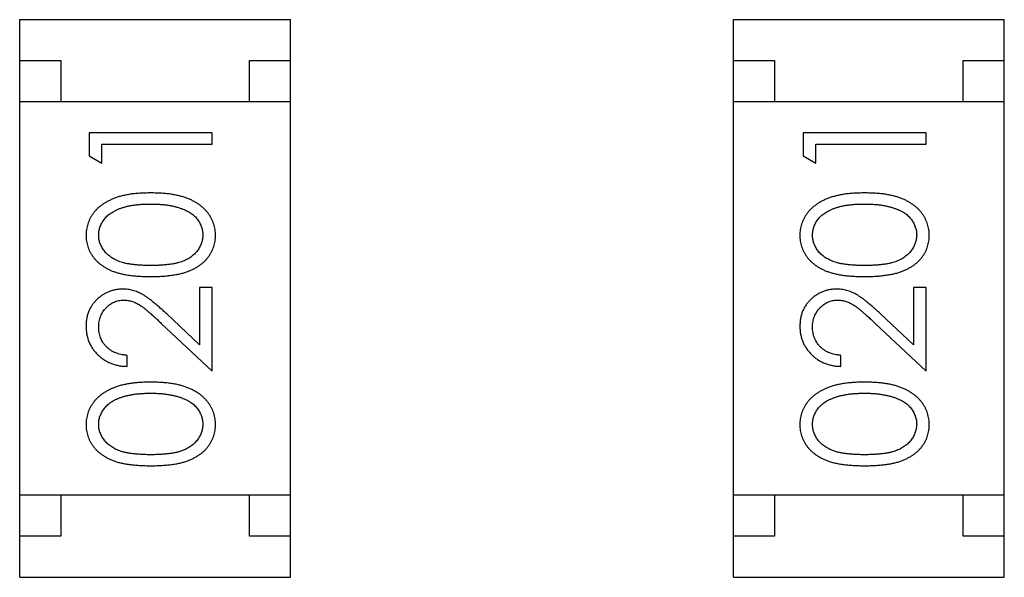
# Model space of a CAD drawing. Header units: millimetres. Extents: x 556 to 717, y 170 to 290.
# Tile 17 of 167: x 620.653 to 621.853, y 178.845 to 179.525. Entities that reach past the tile are written whole.
import ezdxf

# ---------------------------------------------------------------- set-up
doc = ezdxf.new("R2010")
doc.units = ezdxf.units.MM
doc.header["$LTSCALE"] = 30.734
doc.layers.get('0').update_dxf_attribs({"linetype": 'CONTINUOUS'})

msp = doc.modelspace()

# ---------------------------------------------------------------- linework, layer by layer
at = {"linetype": 'Continuous'}
for p, q in [((620.6533, 178.8448), (620.6533, 179.5248)), ((620.6533, 179.5248), (620.9833, 179.5248)), ((620.9833, 178.8448), (620.9833, 179.5248)), ((621.5233, 178.8448), (621.5233, 179.5248)), ((621.5233, 179.5248), (621.8533, 179.5248)), ((621.8533, 178.8448), (621.8533, 179.5248)), ((620.6533, 179.4748), (620.7033, 179.4748)), ((620.7033, 179.4748), (620.7033, 179.4248)), ((620.9333, 179.4248), (620.9333, 179.4748)), ((620.9333, 179.4748), (620.9833, 179.4748)), ((621.5233, 179.4748), (621.5733, 179.4748)), ((621.5733, 179.4748), (621.5733, 179.4248)), ((621.8033, 179.4248), (621.8033, 179.4748)), ((621.8033, 179.4748), (621.8533, 179.4748)), ((620.9833, 179.4248), (620.6533, 179.4248)), ((621.8533, 179.4248), (621.5233, 179.4248)), ((620.738, 179.3866), (620.738, 179.3589)), ((620.888, 179.3866), (620.738, 179.3866)), ((620.888, 179.3731), (620.888, 179.3866)), ((621.608, 179.3866), (621.608, 179.3589)), ((621.758, 179.3866), (621.608, 179.3866)), ((621.758, 179.3731), (621.758, 179.3866)), ((620.7534, 179.35), (620.7534, 179.3731)), ((620.7534, 179.3731), (620.888, 179.3731)), ((621.6234, 179.35), (621.6234, 179.3731)), ((621.6234, 179.3731), (621.758, 179.3731)), ((620.738, 179.3589), (620.7534, 179.35)), ((621.608, 179.3589), (621.6234, 179.35)), ((620.8726, 179.1981), (620.8726, 179.1283)), ((620.888, 179.1981), (620.8726, 179.1981)), ((620.888, 179.0962), (620.888, 179.1981)), ((621.7426, 179.1981), (621.7426, 179.1283)), ((621.758, 179.1981), (621.7426, 179.1981)), ((621.758, 179.0962), (621.758, 179.1981)), ((620.8726, 179.1283), (620.8326, 179.1659)), ((621.7426, 179.1283), (621.7026, 179.1659)), ((620.8259, 179.1544), (620.888, 179.0962)), ((621.6959, 179.1544), (621.758, 179.0962)), ((620.7842, 179.102), (620.7842, 179.1154)), ((621.6542, 179.102), (621.6542, 179.1154)), ((620.9833, 178.9448), (620.6533, 178.9448)), ((620.7033, 178.9448), (620.7033, 178.8948)), ((620.9333, 178.8948), (620.9333, 178.9448)), ((621.8533, 178.9448), (621.5233, 178.9448)), ((621.5733, 178.9448), (621.5733, 178.8948)), ((621.8033, 178.8948), (621.8033, 178.9448)), ((620.7033, 178.8948), (620.6533, 178.8948)), ((620.9833, 178.8948), (620.9333, 178.8948)), ((621.5733, 178.8948), (621.5233, 178.8948)), ((621.8533, 178.8948), (621.8033, 178.8948)), ((620.6533, 178.8448), (620.9833, 178.8448)), ((621.5233, 178.8448), (621.8533, 178.8448))]:
    msp.add_line(p, q, dxfattribs=at)
for points, knots in [([(620.8131, 179.3135), (620.8108, 179.3135), (620.8063, 179.3134), (620.7997, 179.3131), (620.7935, 179.3126), (620.7877, 179.3119), (620.7822, 179.3109), (620.7771, 179.3097), (620.7723, 179.3083), (620.7679, 179.3067), (620.7638, 179.3049), (620.76, 179.303), (620.7564, 179.3009), (620.7531, 179.2986), (620.7501, 179.2962), (620.7473, 179.2937), (620.7448, 179.2909), (620.7426, 179.2881), (620.7406, 179.2851), (620.7389, 179.282), (620.7374, 179.2788), (620.7362, 179.2756), (620.7353, 179.2722), (620.7346, 179.2688), (620.7342, 179.2653), (620.7342, 179.2629), (620.7342, 179.2617)], [0, 0, 0, 0, 0.065278, 0.127205, 0.186168, 0.241675, 0.294115, 0.343609, 0.390387, 0.434463, 0.476646, 0.517002, 0.555936, 0.593716, 0.630057, 0.665601, 0.700745, 0.734917, 0.768681, 0.802087, 0.834849, 0.867433, 0.900138, 0.932806, 0.966212, 1, 1, 1, 1]), ([(620.8919, 179.2617), (620.8918, 179.2629), (620.8918, 179.2653), (620.8914, 179.2688), (620.8907, 179.2723), (620.8898, 179.2756), (620.8886, 179.2789), (620.8871, 179.2821), (620.8854, 179.2851), (620.8834, 179.2882), (620.8811, 179.2911), (620.8786, 179.2938), (620.8758, 179.2964), (620.8728, 179.2988), (620.8695, 179.301), (620.8659, 179.3031), (620.8621, 179.305), (620.858, 179.3068), (620.8537, 179.3084), (620.8489, 179.3097), (620.8438, 179.3109), (620.8384, 179.3119), (620.8325, 179.3126), (620.8264, 179.3131), (620.8198, 179.3134), (620.8154, 179.3135), (620.8131, 179.3135)], [0, 0, 0, 0, 0.033824, 0.067298, 0.10028, 0.133019, 0.165736, 0.198792, 0.232372, 0.266409, 0.301016, 0.336196, 0.371972, 0.408574, 0.446394, 0.485225, 0.525372, 0.567224, 0.611081, 0.65775, 0.70702, 0.759235, 0.814484, 0.873227, 0.934937, 1, 1, 1, 1]), ([(621.6831, 179.3135), (621.6808, 179.3135), (621.6763, 179.3134), (621.6697, 179.3131), (621.6635, 179.3126), (621.6577, 179.3119), (621.6522, 179.3109), (621.6471, 179.3097), (621.6423, 179.3083), (621.6379, 179.3067), (621.6338, 179.3049), (621.63, 179.303), (621.6264, 179.3009), (621.6231, 179.2986), (621.6201, 179.2962), (621.6173, 179.2937), (621.6148, 179.2909), (621.6126, 179.2881), (621.6106, 179.2851), (621.6089, 179.282), (621.6074, 179.2788), (621.6062, 179.2756), (621.6053, 179.2722), (621.6046, 179.2688), (621.6042, 179.2653), (621.6042, 179.2629), (621.6042, 179.2617)], [0, 0, 0, 0, 0.065278, 0.127205, 0.186168, 0.241675, 0.294115, 0.343609, 0.390387, 0.434463, 0.476646, 0.517002, 0.555936, 0.593716, 0.630057, 0.665601, 0.700745, 0.734917, 0.768681, 0.802087, 0.834849, 0.867433, 0.900138, 0.932806, 0.966212, 1, 1, 1, 1]), ([(621.7619, 179.2617), (621.7618, 179.2629), (621.7618, 179.2653), (621.7613, 179.2688), (621.7607, 179.2723), (621.7598, 179.2756), (621.7585, 179.2789), (621.7571, 179.2821), (621.7554, 179.2851), (621.7534, 179.2882), (621.7511, 179.2911), (621.7486, 179.2938), (621.7458, 179.2964), (621.7428, 179.2988), (621.7395, 179.301), (621.7359, 179.3031), (621.7321, 179.305), (621.728, 179.3068), (621.7236, 179.3084), (621.7189, 179.3097), (621.7138, 179.3109), (621.7084, 179.3119), (621.7025, 179.3126), (621.6964, 179.3131), (621.6898, 179.3134), (621.6854, 179.3135), (621.6831, 179.3135)], [0, 0, 0, 0, 0.033824, 0.067298, 0.10028, 0.133019, 0.165736, 0.198792, 0.232372, 0.266409, 0.301016, 0.336196, 0.371972, 0.408574, 0.446394, 0.485225, 0.525372, 0.567224, 0.611081, 0.65775, 0.70702, 0.759235, 0.814484, 0.873227, 0.934937, 1, 1, 1, 1]), ([(620.7496, 179.2622), (620.7496, 179.2638), (620.7498, 179.2671), (620.751, 179.272), (620.7532, 179.2766), (620.7555, 179.2804), (620.7578, 179.2832), (620.7598, 179.2853), (620.762, 179.2872), (620.7645, 179.289), (620.7672, 179.2907), (620.7702, 179.2923), (620.7734, 179.2937), (620.7768, 179.2951), (620.7805, 179.2962), (620.7844, 179.2973), (620.7885, 179.2981), (620.7929, 179.2988), (620.7976, 179.2993), (620.8025, 179.2998), (620.8077, 179.3), (620.8112, 179.3), (620.813, 179.3)], [0, 0, 0, 0, 0.059689, 0.119507, 0.181075, 0.246162, 0.279894, 0.314468, 0.350403, 0.387474, 0.426147, 0.466624, 0.508745, 0.553328, 0.600058, 0.649177, 0.700552, 0.754894, 0.811825, 0.871514, 0.934319, 1, 1, 1, 1]), ([(620.813, 179.3), (620.8148, 179.3), (620.8184, 179.3), (620.8236, 179.2997), (620.8286, 179.2993), (620.8334, 179.2987), (620.838, 179.2979), (620.8425, 179.2969), (620.8467, 179.2957), (620.8494, 179.2948), (620.8507, 179.2944)], [0, 0, 0, 0, 0.141157, 0.277773, 0.409244, 0.535676, 0.657497, 0.775458, 0.889412, 1, 1, 1, 1]), ([(620.8507, 179.2944), (620.8518, 179.294), (620.8538, 179.2932), (620.8567, 179.2919), (620.8595, 179.2904), (620.862, 179.2888), (620.8643, 179.2871), (620.8664, 179.2852), (620.8684, 179.2832), (620.8706, 179.2804), (620.873, 179.2767), (620.8749, 179.272), (620.8763, 179.2672), (620.8764, 179.2638), (620.8765, 179.2622)], [0, 0, 0, 0, 0.075949, 0.148549, 0.218996, 0.286119, 0.351826, 0.416074, 0.478265, 0.540325, 0.660405, 0.774606, 0.887187, 1, 1, 1, 1]), ([(621.6195, 179.2622), (621.6196, 179.2638), (621.6198, 179.2671), (621.621, 179.272), (621.6232, 179.2766), (621.6255, 179.2804), (621.6278, 179.2832), (621.6298, 179.2853), (621.632, 179.2872), (621.6345, 179.289), (621.6372, 179.2907), (621.6402, 179.2923), (621.6434, 179.2937), (621.6468, 179.2951), (621.6505, 179.2962), (621.6544, 179.2973), (621.6585, 179.2981), (621.6629, 179.2988), (621.6676, 179.2993), (621.6725, 179.2998), (621.6777, 179.3), (621.6812, 179.3), (621.683, 179.3)], [0, 0, 0, 0, 0.059689, 0.119507, 0.181075, 0.246162, 0.279894, 0.314468, 0.350403, 0.387474, 0.426147, 0.466624, 0.508745, 0.553328, 0.600058, 0.649177, 0.700552, 0.754894, 0.811825, 0.871514, 0.934319, 1, 1, 1, 1]), ([(621.683, 179.3), (621.6848, 179.3), (621.6884, 179.3), (621.6936, 179.2997), (621.6986, 179.2993), (621.7034, 179.2987), (621.708, 179.2979), (621.7124, 179.2969), (621.7167, 179.2957), (621.7194, 179.2948), (621.7207, 179.2944)], [0, 0, 0, 0, 0.141157, 0.277773, 0.409244, 0.535676, 0.657497, 0.775458, 0.889412, 1, 1, 1, 1]), ([(621.7207, 179.2944), (621.7218, 179.294), (621.7238, 179.2932), (621.7267, 179.2919), (621.7295, 179.2904), (621.732, 179.2888), (621.7343, 179.2871), (621.7364, 179.2852), (621.7384, 179.2832), (621.7406, 179.2804), (621.743, 179.2767), (621.7449, 179.272), (621.7463, 179.2672), (621.7464, 179.2638), (621.7465, 179.2622)], [0, 0, 0, 0, 0.075949, 0.148549, 0.218996, 0.286119, 0.351826, 0.416074, 0.478265, 0.540325, 0.660405, 0.774606, 0.887187, 1, 1, 1, 1]), ([(620.7342, 179.2617), (620.7342, 179.2606), (620.7342, 179.2582), (620.7346, 179.2548), (620.7353, 179.2514), (620.7362, 179.2481), (620.7374, 179.2449), (620.7389, 179.2418), (620.7406, 179.2387), (620.7425, 179.2358), (620.7447, 179.233), (620.7472, 179.2303), (620.7499, 179.2279), (620.7529, 179.2255), (620.7561, 179.2234), (620.7595, 179.2213), (620.7632, 179.2195), (620.7672, 179.2178), (620.7715, 179.2164), (620.7762, 179.2151), (620.7813, 179.214), (620.7868, 179.2131), (620.7928, 179.2124), (620.7992, 179.2119), (620.806, 179.2116), (620.8107, 179.2116), (620.8131, 179.2116)], [0, 0, 0, 0, 0.033742, 0.066533, 0.099153, 0.13154, 0.164087, 0.196563, 0.229707, 0.263315, 0.297504, 0.331686, 0.366482, 0.4021, 0.438958, 0.476748, 0.515985, 0.556589, 0.599519, 0.645765, 0.695487, 0.748721, 0.805687, 0.866754, 0.931405, 1, 1, 1, 1]), ([(620.813, 179.225), (620.811, 179.2251), (620.8071, 179.2251), (620.8014, 179.2253), (620.7961, 179.2257), (620.7912, 179.2262), (620.7867, 179.2268), (620.7826, 179.2276), (620.7788, 179.2285), (620.7754, 179.2296), (620.7723, 179.2309), (620.7694, 179.2322), (620.7667, 179.2337), (620.7642, 179.2353), (620.7619, 179.2371), (620.7597, 179.239), (620.7578, 179.241), (620.7555, 179.2439), (620.7532, 179.2476), (620.751, 179.2523), (620.7498, 179.2572), (620.7496, 179.2605), (620.7496, 179.2622)], [0, 0, 0, 0, 0.073302, 0.142286, 0.206253, 0.266017, 0.321612, 0.372532, 0.419497, 0.462398, 0.502825, 0.541489, 0.579034, 0.615143, 0.650298, 0.684912, 0.718701, 0.752189, 0.817245, 0.879117, 0.939613, 1, 1, 1, 1]), ([(620.8765, 179.2622), (620.8764, 179.2605), (620.8762, 179.2572), (620.8749, 179.2524), (620.8729, 179.2476), (620.8705, 179.2439), (620.8682, 179.241), (620.8662, 179.2389), (620.8641, 179.2371), (620.8618, 179.2353), (620.8593, 179.2336), (620.8566, 179.2322), (620.8537, 179.2308), (620.8506, 179.2296), (620.8471, 179.2285), (620.8434, 179.2276), (620.8392, 179.2268), (620.8347, 179.2261), (620.8298, 179.2257), (620.8246, 179.2253), (620.8189, 179.2251), (620.815, 179.2251), (620.813, 179.225)], [0, 0, 0, 0, 0.060034, 0.120278, 0.182348, 0.247919, 0.281641, 0.315701, 0.350322, 0.385703, 0.421819, 0.459196, 0.497866, 0.538301, 0.58121, 0.628183, 0.679403, 0.734699, 0.794074, 0.858416, 0.927049, 1, 1, 1, 1]), ([(620.8131, 179.2116), (620.8155, 179.2116), (620.8201, 179.2116), (620.8269, 179.2119), (620.8332, 179.2124), (620.8392, 179.2132), (620.8447, 179.2141), (620.8498, 179.2151), (620.8546, 179.2164), (620.8589, 179.2179), (620.8629, 179.2196), (620.8666, 179.2215), (620.8701, 179.2235), (620.8733, 179.2257), (620.8763, 179.228), (620.879, 179.2305), (620.8814, 179.2331), (620.8836, 179.2359), (620.8855, 179.2388), (620.8872, 179.2418), (620.8887, 179.2449), (620.8898, 179.2481), (620.8907, 179.2514), (620.8914, 179.2548), (620.8918, 179.2582), (620.8918, 179.2606), (620.8919, 179.2617)], [0, 0, 0, 0, 0.068113, 0.132564, 0.193427, 0.250218, 0.303569, 0.353576, 0.400235, 0.443586, 0.484619, 0.524292, 0.56238, 0.599049, 0.63494, 0.669782, 0.704009, 0.737842, 0.771098, 0.803896, 0.836415, 0.868639, 0.900715, 0.933378, 0.966213, 1, 1, 1, 1]), ([(621.6042, 179.2617), (621.6042, 179.2606), (621.6042, 179.2582), (621.6046, 179.2548), (621.6053, 179.2514), (621.6062, 179.2481), (621.6074, 179.2449), (621.6089, 179.2418), (621.6106, 179.2387), (621.6125, 179.2358), (621.6147, 179.233), (621.6172, 179.2303), (621.6199, 179.2279), (621.6229, 179.2255), (621.6261, 179.2234), (621.6295, 179.2213), (621.6332, 179.2195), (621.6372, 179.2178), (621.6415, 179.2164), (621.6462, 179.2151), (621.6513, 179.214), (621.6568, 179.2131), (621.6628, 179.2124), (621.6692, 179.2119), (621.676, 179.2116), (621.6807, 179.2116), (621.6831, 179.2116)], [0, 0, 0, 0, 0.033742, 0.066533, 0.099153, 0.13154, 0.164087, 0.196563, 0.229707, 0.263315, 0.297504, 0.331686, 0.366482, 0.4021, 0.438958, 0.476748, 0.515985, 0.556589, 0.599519, 0.645765, 0.695487, 0.748721, 0.805687, 0.866754, 0.931405, 1, 1, 1, 1]), ([(621.683, 179.225), (621.681, 179.2251), (621.6771, 179.2251), (621.6714, 179.2253), (621.6661, 179.2257), (621.6612, 179.2262), (621.6567, 179.2268), (621.6526, 179.2276), (621.6488, 179.2285), (621.6454, 179.2296), (621.6423, 179.2309), (621.6394, 179.2322), (621.6367, 179.2337), (621.6342, 179.2353), (621.6319, 179.2371), (621.6297, 179.239), (621.6278, 179.241), (621.6255, 179.2439), (621.6232, 179.2476), (621.621, 179.2523), (621.6198, 179.2572), (621.6196, 179.2605), (621.6195, 179.2622)], [0, 0, 0, 0, 0.073302, 0.142286, 0.206253, 0.266017, 0.321612, 0.372532, 0.419497, 0.462398, 0.502825, 0.541489, 0.579034, 0.615143, 0.650298, 0.684912, 0.718701, 0.752189, 0.817245, 0.879117, 0.939613, 1, 1, 1, 1]), ([(621.7465, 179.2622), (621.7464, 179.2605), (621.7462, 179.2572), (621.7449, 179.2524), (621.7428, 179.2476), (621.7405, 179.2439), (621.7382, 179.241), (621.7362, 179.2389), (621.7341, 179.2371), (621.7318, 179.2353), (621.7293, 179.2336), (621.7266, 179.2322), (621.7237, 179.2308), (621.7205, 179.2296), (621.7171, 179.2285), (621.7134, 179.2276), (621.7092, 179.2268), (621.7047, 179.2261), (621.6998, 179.2257), (621.6945, 179.2253), (621.6889, 179.2251), (621.685, 179.2251), (621.683, 179.225)], [0, 0, 0, 0, 0.060034, 0.120278, 0.182348, 0.247919, 0.281641, 0.315701, 0.350322, 0.385703, 0.421819, 0.459196, 0.497866, 0.538301, 0.58121, 0.628183, 0.679403, 0.734699, 0.794074, 0.858416, 0.927049, 1, 1, 1, 1]), ([(621.6831, 179.2116), (621.6855, 179.2116), (621.6901, 179.2116), (621.6969, 179.2119), (621.7032, 179.2124), (621.7092, 179.2132), (621.7147, 179.2141), (621.7198, 179.2151), (621.7246, 179.2164), (621.7289, 179.2179), (621.7329, 179.2196), (621.7366, 179.2215), (621.7401, 179.2235), (621.7433, 179.2257), (621.7463, 179.228), (621.749, 179.2305), (621.7514, 179.2331), (621.7536, 179.2359), (621.7555, 179.2388), (621.7572, 179.2418), (621.7587, 179.2449), (621.7598, 179.2481), (621.7607, 179.2514), (621.7614, 179.2548), (621.7618, 179.2582), (621.7618, 179.2606), (621.7619, 179.2617)], [0, 0, 0, 0, 0.068113, 0.132564, 0.193427, 0.250218, 0.303569, 0.353576, 0.400235, 0.443586, 0.484619, 0.524292, 0.56238, 0.599049, 0.63494, 0.669782, 0.704009, 0.737842, 0.771098, 0.803896, 0.836415, 0.868639, 0.900715, 0.933378, 0.966213, 1, 1, 1, 1]), ([(620.7788, 179.1962), (620.7773, 179.1962), (620.7744, 179.1961), (620.77, 179.1955), (620.7659, 179.1945), (620.7619, 179.1932), (620.758, 179.1913), (620.7543, 179.1892), (620.7508, 179.1866), (620.7474, 179.1837), (620.7443, 179.1805), (620.7416, 179.177), (620.7393, 179.1732), (620.7374, 179.1692), (620.7359, 179.165), (620.7349, 179.1605), (620.7343, 179.1558), (620.7342, 179.1525), (620.7342, 179.1509)], [0, 0, 0, 0, 0.06271, 0.123347, 0.183401, 0.242828, 0.302097, 0.36242, 0.423725, 0.487032, 0.550491, 0.612709, 0.674265, 0.73617, 0.799211, 0.863483, 0.930525, 1, 1, 1, 1]), ([(620.8326, 179.1659), (620.831, 179.1673), (620.8281, 179.1701), (620.8237, 179.174), (620.8196, 179.1776), (620.8157, 179.1808), (620.8121, 179.1836), (620.8087, 179.1861), (620.8055, 179.1882), (620.8017, 179.1905), (620.797, 179.1928), (620.7911, 179.1948), (620.785, 179.196), (620.7808, 179.1961), (620.7788, 179.1962)], [0, 0, 0, 0, 0.09953, 0.192079, 0.277712, 0.357454, 0.429648, 0.495771, 0.555538, 0.608657, 0.707578, 0.804328, 0.901298, 1, 1, 1, 1]), ([(621.6488, 179.1962), (621.6473, 179.1962), (621.6443, 179.1961), (621.64, 179.1955), (621.6359, 179.1945), (621.6319, 179.1932), (621.628, 179.1913), (621.6243, 179.1892), (621.6208, 179.1866), (621.6174, 179.1837), (621.6143, 179.1805), (621.6116, 179.177), (621.6093, 179.1732), (621.6074, 179.1692), (621.6059, 179.165), (621.6049, 179.1605), (621.6043, 179.1558), (621.6042, 179.1525), (621.6042, 179.1509)], [0, 0, 0, 0, 0.06271, 0.123347, 0.183401, 0.242828, 0.302097, 0.36242, 0.423725, 0.487032, 0.550491, 0.612709, 0.674265, 0.73617, 0.799211, 0.863483, 0.930525, 1, 1, 1, 1]), ([(621.7026, 179.1659), (621.701, 179.1673), (621.6981, 179.1701), (621.6937, 179.174), (621.6896, 179.1776), (621.6857, 179.1808), (621.6821, 179.1836), (621.6787, 179.1861), (621.6755, 179.1882), (621.6717, 179.1905), (621.667, 179.1928), (621.6611, 179.1948), (621.655, 179.196), (621.6508, 179.1961), (621.6488, 179.1962)], [0, 0, 0, 0, 0.09953, 0.192079, 0.277712, 0.357454, 0.429648, 0.495771, 0.555538, 0.608657, 0.707578, 0.804328, 0.901298, 1, 1, 1, 1]), ([(620.7496, 179.1502), (620.7496, 179.1513), (620.7496, 179.1535), (620.7501, 179.1568), (620.7508, 179.1599), (620.7518, 179.1628), (620.753, 179.1657), (620.7546, 179.1684), (620.7564, 179.1709), (620.7585, 179.1733), (620.7608, 179.1755), (620.7632, 179.1774), (620.7657, 179.1791), (620.7684, 179.1804), (620.7711, 179.1815), (620.774, 179.1822), (620.7769, 179.1827), (620.7789, 179.1827), (620.78, 179.1827)], [0, 0, 0, 0, 0.068027, 0.133505, 0.19695, 0.26027, 0.322741, 0.384982, 0.448465, 0.513424, 0.578224, 0.640011, 0.700094, 0.760067, 0.819012, 0.877878, 0.938035, 1, 1, 1, 1]), ([(620.78, 179.1827), (620.7816, 179.1827), (620.7848, 179.1826), (620.7896, 179.1815), (620.7943, 179.1798), (620.7981, 179.1778), (620.8012, 179.1758), (620.8039, 179.1739), (620.8068, 179.1716), (620.8101, 179.1689), (620.8136, 179.1658), (620.8175, 179.1624), (620.8216, 179.1585), (620.8245, 179.1558), (620.8259, 179.1544)], [0, 0, 0, 0, 0.088014, 0.174976, 0.2638, 0.355443, 0.406413, 0.465519, 0.533076, 0.609353, 0.693899, 0.787171, 0.889197, 1, 1, 1, 1]), ([(621.6195, 179.1502), (621.6196, 179.1513), (621.6196, 179.1535), (621.6201, 179.1568), (621.6208, 179.1599), (621.6217, 179.1628), (621.623, 179.1657), (621.6246, 179.1684), (621.6264, 179.1709), (621.6285, 179.1733), (621.6308, 179.1755), (621.6332, 179.1774), (621.6357, 179.1791), (621.6383, 179.1804), (621.6411, 179.1815), (621.644, 179.1822), (621.6469, 179.1827), (621.6489, 179.1827), (621.65, 179.1827)], [0, 0, 0, 0, 0.068027, 0.133505, 0.19695, 0.26027, 0.322741, 0.384982, 0.448465, 0.513424, 0.578224, 0.640011, 0.700094, 0.760067, 0.819012, 0.877878, 0.938035, 1, 1, 1, 1]), ([(621.65, 179.1827), (621.6516, 179.1827), (621.6548, 179.1826), (621.6596, 179.1815), (621.6643, 179.1798), (621.6681, 179.1778), (621.6712, 179.1758), (621.6739, 179.1739), (621.6768, 179.1716), (621.6801, 179.1689), (621.6836, 179.1658), (621.6875, 179.1624), (621.6916, 179.1585), (621.6944, 179.1558), (621.6959, 179.1544)], [0, 0, 0, 0, 0.088014, 0.174976, 0.2638, 0.355443, 0.406413, 0.465519, 0.533076, 0.609353, 0.693899, 0.787171, 0.889197, 1, 1, 1, 1]), ([(620.7342, 179.1509), (620.7342, 179.1492), (620.7343, 179.1459), (620.735, 179.1411), (620.7361, 179.1365), (620.7376, 179.132), (620.7396, 179.1278), (620.742, 179.1238), (620.7449, 179.12), (620.7482, 179.1164), (620.7518, 179.1132), (620.7557, 179.1103), (620.7598, 179.1079), (620.7642, 179.1058), (620.7689, 179.1042), (620.7738, 179.103), (620.7789, 179.1022), (620.7824, 179.1021), (620.7842, 179.102)], [0, 0, 0, 0, 0.06445, 0.126725, 0.187421, 0.247417, 0.306749, 0.366595, 0.427749, 0.490235, 0.553031, 0.614805, 0.676505, 0.738096, 0.801021, 0.864897, 0.931209, 1, 1, 1, 1]), ([(620.7842, 179.1154), (620.7828, 179.1156), (620.7802, 179.1158), (620.7765, 179.1166), (620.7729, 179.1175), (620.7696, 179.1187), (620.7665, 179.1202), (620.7636, 179.122), (620.761, 179.124), (620.7586, 179.1262), (620.7565, 179.1287), (620.7546, 179.1313), (620.753, 179.1341), (620.7518, 179.137), (620.7508, 179.1401), (620.7501, 179.1433), (620.7496, 179.1467), (620.7496, 179.149), (620.7496, 179.1502)], [0, 0, 0, 0, 0.073648, 0.143686, 0.210962, 0.275557, 0.338064, 0.399311, 0.4594, 0.51934, 0.579024, 0.637809, 0.695959, 0.754122, 0.813113, 0.873453, 0.935561, 1, 1, 1, 1]), ([(621.6042, 179.1509), (621.6042, 179.1492), (621.6043, 179.1459), (621.6049, 179.1411), (621.6061, 179.1365), (621.6076, 179.132), (621.6096, 179.1278), (621.612, 179.1238), (621.6149, 179.12), (621.6182, 179.1164), (621.6218, 179.1132), (621.6257, 179.1103), (621.6298, 179.1079), (621.6342, 179.1058), (621.6389, 179.1042), (621.6438, 179.103), (621.6489, 179.1022), (621.6524, 179.1021), (621.6542, 179.102)], [0, 0, 0, 0, 0.06445, 0.126725, 0.187421, 0.247417, 0.306749, 0.366595, 0.427749, 0.490235, 0.553031, 0.614805, 0.676505, 0.738096, 0.801021, 0.864897, 0.931209, 1, 1, 1, 1]), ([(621.6542, 179.1154), (621.6528, 179.1156), (621.6502, 179.1158), (621.6464, 179.1166), (621.6429, 179.1175), (621.6396, 179.1187), (621.6365, 179.1202), (621.6336, 179.122), (621.631, 179.124), (621.6286, 179.1262), (621.6265, 179.1287), (621.6246, 179.1313), (621.623, 179.1341), (621.6218, 179.137), (621.6208, 179.1401), (621.6201, 179.1433), (621.6196, 179.1467), (621.6196, 179.149), (621.6195, 179.1502)], [0, 0, 0, 0, 0.073648, 0.143686, 0.210962, 0.275557, 0.338064, 0.399311, 0.4594, 0.51934, 0.579024, 0.637809, 0.695959, 0.754122, 0.813113, 0.873453, 0.935561, 1, 1, 1, 1]), ([(620.8131, 179.0827), (620.8108, 179.0827), (620.8063, 179.0827), (620.7997, 179.0824), (620.7935, 179.0818), (620.7877, 179.0811), (620.7822, 179.0801), (620.7771, 179.079), (620.7723, 179.0775), (620.7679, 179.076), (620.7638, 179.0741), (620.76, 179.0722), (620.7564, 179.0701), (620.7531, 179.0679), (620.7501, 179.0655), (620.7473, 179.0629), (620.7448, 179.0602), (620.7426, 179.0573), (620.7406, 179.0543), (620.7389, 179.0512), (620.7374, 179.0481), (620.7362, 179.0448), (620.7353, 179.0415), (620.7346, 179.038), (620.7342, 179.0345), (620.7342, 179.0322), (620.7342, 179.031)], [0, 0, 0, 0, 0.065278, 0.127205, 0.186168, 0.241675, 0.294115, 0.343609, 0.390387, 0.434463, 0.476646, 0.517002, 0.555936, 0.593716, 0.630057, 0.665601, 0.700745, 0.734917, 0.768681, 0.802087, 0.834849, 0.867433, 0.900138, 0.932806, 0.966212, 1, 1, 1, 1]), ([(620.8919, 179.031), (620.8918, 179.0322), (620.8918, 179.0345), (620.8914, 179.038), (620.8907, 179.0415), (620.8898, 179.0448), (620.8886, 179.0481), (620.8871, 179.0513), (620.8854, 179.0544), (620.8834, 179.0574), (620.8811, 179.0603), (620.8786, 179.063), (620.8758, 179.0656), (620.8728, 179.068), (620.8695, 179.0703), (620.8659, 179.0723), (620.8621, 179.0743), (620.858, 179.076), (620.8537, 179.0777), (620.8489, 179.079), (620.8438, 179.0802), (620.8384, 179.0811), (620.8325, 179.0818), (620.8264, 179.0824), (620.8198, 179.0827), (620.8154, 179.0827), (620.8131, 179.0827)], [0, 0, 0, 0, 0.033824, 0.067298, 0.10028, 0.133019, 0.165736, 0.198792, 0.232372, 0.266409, 0.301016, 0.336196, 0.371972, 0.408574, 0.446394, 0.485225, 0.525372, 0.567224, 0.611081, 0.65775, 0.70702, 0.759235, 0.814484, 0.873227, 0.934937, 1, 1, 1, 1]), ([(621.6831, 179.0827), (621.6808, 179.0827), (621.6763, 179.0827), (621.6697, 179.0824), (621.6635, 179.0818), (621.6577, 179.0811), (621.6522, 179.0801), (621.6471, 179.079), (621.6423, 179.0775), (621.6379, 179.076), (621.6338, 179.0741), (621.63, 179.0722), (621.6264, 179.0701), (621.6231, 179.0679), (621.6201, 179.0655), (621.6173, 179.0629), (621.6148, 179.0602), (621.6126, 179.0573), (621.6106, 179.0543), (621.6089, 179.0512), (621.6074, 179.0481), (621.6062, 179.0448), (621.6053, 179.0415), (621.6046, 179.038), (621.6042, 179.0345), (621.6042, 179.0322), (621.6042, 179.031)], [0, 0, 0, 0, 0.065278, 0.127205, 0.186168, 0.241675, 0.294115, 0.343609, 0.390387, 0.434463, 0.476646, 0.517002, 0.555936, 0.593716, 0.630057, 0.665601, 0.700745, 0.734917, 0.768681, 0.802087, 0.834849, 0.867433, 0.900138, 0.932806, 0.966212, 1, 1, 1, 1]), ([(621.7619, 179.031), (621.7618, 179.0322), (621.7618, 179.0345), (621.7613, 179.038), (621.7607, 179.0415), (621.7598, 179.0448), (621.7585, 179.0481), (621.7571, 179.0513), (621.7554, 179.0544), (621.7534, 179.0574), (621.7511, 179.0603), (621.7486, 179.063), (621.7458, 179.0656), (621.7428, 179.068), (621.7395, 179.0703), (621.7359, 179.0723), (621.7321, 179.0743), (621.728, 179.076), (621.7236, 179.0777), (621.7189, 179.079), (621.7138, 179.0802), (621.7084, 179.0811), (621.7025, 179.0818), (621.6964, 179.0824), (621.6898, 179.0827), (621.6854, 179.0827), (621.6831, 179.0827)], [0, 0, 0, 0, 0.033824, 0.067298, 0.10028, 0.133019, 0.165736, 0.198792, 0.232372, 0.266409, 0.301016, 0.336196, 0.371972, 0.408574, 0.446394, 0.485225, 0.525372, 0.567224, 0.611081, 0.65775, 0.70702, 0.759235, 0.814484, 0.873227, 0.934937, 1, 1, 1, 1]), ([(620.7496, 179.0314), (620.7496, 179.0331), (620.7498, 179.0363), (620.751, 179.0412), (620.7532, 179.0459), (620.7555, 179.0496), (620.7578, 179.0525), (620.7598, 179.0545), (620.762, 179.0565), (620.7645, 179.0583), (620.7672, 179.06), (620.7702, 179.0615), (620.7734, 179.063), (620.7768, 179.0643), (620.7805, 179.0654), (620.7844, 179.0665), (620.7885, 179.0673), (620.7929, 179.0681), (620.7976, 179.0686), (620.8025, 179.069), (620.8077, 179.0692), (620.8112, 179.0693), (620.813, 179.0693)], [0, 0, 0, 0, 0.059689, 0.119507, 0.181075, 0.246162, 0.279894, 0.314468, 0.350403, 0.387474, 0.426147, 0.466624, 0.508745, 0.553328, 0.600058, 0.649177, 0.700552, 0.754894, 0.811825, 0.871514, 0.934319, 1, 1, 1, 1]), ([(620.813, 179.0693), (620.8148, 179.0693), (620.8184, 179.0692), (620.8236, 179.069), (620.8286, 179.0685), (620.8334, 179.0679), (620.838, 179.0671), (620.8425, 179.0662), (620.8467, 179.065), (620.8494, 179.0641), (620.8507, 179.0636)], [0, 0, 0, 0, 0.141157, 0.277773, 0.409244, 0.535676, 0.657497, 0.775458, 0.889412, 1, 1, 1, 1]), ([(620.8507, 179.0636), (620.8518, 179.0632), (620.8538, 179.0625), (620.8567, 179.0611), (620.8595, 179.0597), (620.862, 179.0581), (620.8643, 179.0563), (620.8664, 179.0545), (620.8684, 179.0524), (620.8706, 179.0496), (620.873, 179.046), (620.8749, 179.0412), (620.8763, 179.0364), (620.8764, 179.0331), (620.8765, 179.0314)], [0, 0, 0, 0, 0.075949, 0.148549, 0.218996, 0.286119, 0.351826, 0.416074, 0.478265, 0.540325, 0.660405, 0.774606, 0.887187, 1, 1, 1, 1]), ([(621.6195, 179.0314), (621.6196, 179.0331), (621.6198, 179.0363), (621.621, 179.0412), (621.6232, 179.0459), (621.6255, 179.0496), (621.6278, 179.0525), (621.6298, 179.0545), (621.632, 179.0565), (621.6345, 179.0583), (621.6372, 179.06), (621.6402, 179.0615), (621.6434, 179.063), (621.6468, 179.0643), (621.6505, 179.0654), (621.6544, 179.0665), (621.6585, 179.0673), (621.6629, 179.0681), (621.6676, 179.0686), (621.6725, 179.069), (621.6777, 179.0692), (621.6812, 179.0693), (621.683, 179.0693)], [0, 0, 0, 0, 0.059689, 0.119507, 0.181075, 0.246162, 0.279894, 0.314468, 0.350403, 0.387474, 0.426147, 0.466624, 0.508745, 0.553328, 0.600058, 0.649177, 0.700552, 0.754894, 0.811825, 0.871514, 0.934319, 1, 1, 1, 1]), ([(621.683, 179.0693), (621.6848, 179.0693), (621.6884, 179.0692), (621.6936, 179.069), (621.6986, 179.0685), (621.7034, 179.0679), (621.708, 179.0671), (621.7124, 179.0662), (621.7167, 179.065), (621.7194, 179.0641), (621.7207, 179.0636)], [0, 0, 0, 0, 0.141157, 0.277773, 0.409244, 0.535676, 0.657497, 0.775458, 0.889412, 1, 1, 1, 1]), ([(621.7207, 179.0636), (621.7218, 179.0632), (621.7238, 179.0625), (621.7267, 179.0611), (621.7295, 179.0597), (621.732, 179.0581), (621.7343, 179.0563), (621.7364, 179.0545), (621.7384, 179.0524), (621.7406, 179.0496), (621.743, 179.046), (621.7449, 179.0412), (621.7463, 179.0364), (621.7464, 179.0331), (621.7465, 179.0314)], [0, 0, 0, 0, 0.075949, 0.148549, 0.218996, 0.286119, 0.351826, 0.416074, 0.478265, 0.540325, 0.660405, 0.774606, 0.887187, 1, 1, 1, 1]), ([(620.7342, 179.031), (620.7342, 179.0298), (620.7342, 179.0274), (620.7346, 179.024), (620.7353, 179.0206), (620.7362, 179.0173), (620.7374, 179.0141), (620.7389, 179.011), (620.7406, 179.008), (620.7425, 179.005), (620.7447, 179.0022), (620.7472, 178.9995), (620.7499, 178.9971), (620.7529, 178.9948), (620.7561, 178.9926), (620.7595, 178.9906), (620.7632, 178.9888), (620.7672, 178.9871), (620.7715, 178.9856), (620.7762, 178.9843), (620.7813, 178.9832), (620.7868, 178.9824), (620.7928, 178.9817), (620.7992, 178.9812), (620.806, 178.9809), (620.8107, 178.9808), (620.8131, 178.9808)], [0, 0, 0, 0, 0.033742, 0.066533, 0.099153, 0.13154, 0.164087, 0.196563, 0.229707, 0.263315, 0.297504, 0.331686, 0.366482, 0.4021, 0.438958, 0.476748, 0.515985, 0.556589, 0.599519, 0.645765, 0.695487, 0.748721, 0.805687, 0.866754, 0.931405, 1, 1, 1, 1]), ([(620.813, 178.9943), (620.811, 178.9943), (620.8071, 178.9943), (620.8014, 178.9946), (620.7961, 178.9949), (620.7912, 178.9954), (620.7867, 178.996), (620.7826, 178.9968), (620.7788, 178.9977), (620.7754, 178.9988), (620.7723, 179.0001), (620.7694, 179.0014), (620.7667, 179.0029), (620.7642, 179.0046), (620.7619, 179.0063), (620.7597, 179.0082), (620.7578, 179.0102), (620.7555, 179.0131), (620.7532, 179.0168), (620.751, 179.0215), (620.7498, 179.0264), (620.7496, 179.0298), (620.7496, 179.0314)], [0, 0, 0, 0, 0.073302, 0.142286, 0.206253, 0.266017, 0.321612, 0.372532, 0.419497, 0.462398, 0.502825, 0.541489, 0.579034, 0.615143, 0.650298, 0.684912, 0.718701, 0.752189, 0.817245, 0.879117, 0.939613, 1, 1, 1, 1]), ([(620.8765, 179.0314), (620.8764, 179.0298), (620.8762, 179.0265), (620.8749, 179.0216), (620.8729, 179.0168), (620.8705, 179.0131), (620.8682, 179.0102), (620.8662, 179.0082), (620.8641, 179.0063), (620.8618, 179.0045), (620.8593, 179.0029), (620.8566, 179.0014), (620.8537, 179.0001), (620.8506, 178.9988), (620.8471, 178.9977), (620.8434, 178.9968), (620.8392, 178.996), (620.8347, 178.9954), (620.8298, 178.9949), (620.8246, 178.9946), (620.8189, 178.9943), (620.815, 178.9943), (620.813, 178.9943)], [0, 0, 0, 0, 0.060034, 0.120278, 0.182348, 0.247919, 0.281641, 0.315701, 0.350322, 0.385703, 0.421819, 0.459196, 0.497866, 0.538301, 0.58121, 0.628183, 0.679403, 0.734699, 0.794074, 0.858416, 0.927049, 1, 1, 1, 1]), ([(620.8131, 178.9808), (620.8155, 178.9808), (620.8201, 178.9809), (620.8269, 178.9812), (620.8332, 178.9817), (620.8392, 178.9824), (620.8447, 178.9833), (620.8498, 178.9843), (620.8546, 178.9857), (620.8589, 178.9872), (620.8629, 178.9889), (620.8666, 178.9907), (620.8701, 178.9927), (620.8733, 178.9949), (620.8763, 178.9972), (620.879, 178.9997), (620.8814, 179.0024), (620.8836, 179.0051), (620.8855, 179.0081), (620.8872, 179.0111), (620.8887, 179.0142), (620.8898, 179.0174), (620.8907, 179.0206), (620.8914, 179.024), (620.8918, 179.0274), (620.8918, 179.0298), (620.8919, 179.031)], [0, 0, 0, 0, 0.068113, 0.132564, 0.193427, 0.250218, 0.303569, 0.353576, 0.400235, 0.443586, 0.484619, 0.524292, 0.56238, 0.599049, 0.63494, 0.669782, 0.704009, 0.737842, 0.771098, 0.803896, 0.836415, 0.868639, 0.900715, 0.933378, 0.966213, 1, 1, 1, 1]), ([(621.6042, 179.031), (621.6042, 179.0298), (621.6042, 179.0274), (621.6046, 179.024), (621.6053, 179.0206), (621.6062, 179.0173), (621.6074, 179.0141), (621.6089, 179.011), (621.6106, 179.008), (621.6125, 179.005), (621.6147, 179.0022), (621.6172, 178.9995), (621.6199, 178.9971), (621.6229, 178.9948), (621.6261, 178.9926), (621.6295, 178.9906), (621.6332, 178.9888), (621.6372, 178.9871), (621.6415, 178.9856), (621.6462, 178.9843), (621.6513, 178.9832), (621.6568, 178.9824), (621.6628, 178.9817), (621.6692, 178.9812), (621.676, 178.9809), (621.6807, 178.9808), (621.6831, 178.9808)], [0, 0, 0, 0, 0.033742, 0.066533, 0.099153, 0.13154, 0.164087, 0.196563, 0.229707, 0.263315, 0.297504, 0.331686, 0.366482, 0.4021, 0.438958, 0.476748, 0.515985, 0.556589, 0.599519, 0.645765, 0.695487, 0.748721, 0.805687, 0.866754, 0.931405, 1, 1, 1, 1]), ([(621.683, 178.9943), (621.681, 178.9943), (621.6771, 178.9943), (621.6714, 178.9946), (621.6661, 178.9949), (621.6612, 178.9954), (621.6567, 178.996), (621.6526, 178.9968), (621.6488, 178.9977), (621.6454, 178.9988), (621.6423, 179.0001), (621.6394, 179.0014), (621.6367, 179.0029), (621.6342, 179.0046), (621.6319, 179.0063), (621.6297, 179.0082), (621.6278, 179.0102), (621.6255, 179.0131), (621.6232, 179.0168), (621.621, 179.0215), (621.6198, 179.0264), (621.6196, 179.0298), (621.6195, 179.0314)], [0, 0, 0, 0, 0.073302, 0.142286, 0.206253, 0.266017, 0.321612, 0.372532, 0.419497, 0.462398, 0.502825, 0.541489, 0.579034, 0.615143, 0.650298, 0.684912, 0.718701, 0.752189, 0.817245, 0.879117, 0.939613, 1, 1, 1, 1]), ([(621.7465, 179.0314), (621.7464, 179.0298), (621.7462, 179.0265), (621.7449, 179.0216), (621.7428, 179.0168), (621.7405, 179.0131), (621.7382, 179.0102), (621.7362, 179.0082), (621.7341, 179.0063), (621.7318, 179.0045), (621.7293, 179.0029), (621.7266, 179.0014), (621.7237, 179.0001), (621.7205, 178.9988), (621.7171, 178.9977), (621.7134, 178.9968), (621.7092, 178.996), (621.7047, 178.9954), (621.6998, 178.9949), (621.6945, 178.9946), (621.6889, 178.9943), (621.685, 178.9943), (621.683, 178.9943)], [0, 0, 0, 0, 0.060034, 0.120278, 0.182348, 0.247919, 0.281641, 0.315701, 0.350322, 0.385703, 0.421819, 0.459196, 0.497866, 0.538301, 0.58121, 0.628183, 0.679403, 0.734699, 0.794074, 0.858416, 0.927049, 1, 1, 1, 1]), ([(621.6831, 178.9808), (621.6855, 178.9808), (621.6901, 178.9809), (621.6969, 178.9812), (621.7032, 178.9817), (621.7092, 178.9824), (621.7147, 178.9833), (621.7198, 178.9843), (621.7246, 178.9857), (621.7289, 178.9872), (621.7329, 178.9889), (621.7366, 178.9907), (621.7401, 178.9927), (621.7433, 178.9949), (621.7463, 178.9972), (621.749, 178.9997), (621.7514, 179.0024), (621.7536, 179.0051), (621.7555, 179.0081), (621.7572, 179.0111), (621.7587, 179.0142), (621.7598, 179.0174), (621.7607, 179.0206), (621.7614, 179.024), (621.7618, 179.0274), (621.7618, 179.0298), (621.7619, 179.031)], [0, 0, 0, 0, 0.068113, 0.132564, 0.193427, 0.250218, 0.303569, 0.353576, 0.400235, 0.443586, 0.484619, 0.524292, 0.56238, 0.599049, 0.63494, 0.669782, 0.704009, 0.737842, 0.771098, 0.803896, 0.836415, 0.868639, 0.900715, 0.933378, 0.966213, 1, 1, 1, 1])]:
    msp.add_open_spline(points, degree=3, knots=knots, dxfattribs=at)

doc.saveas('drawing.dxf')
